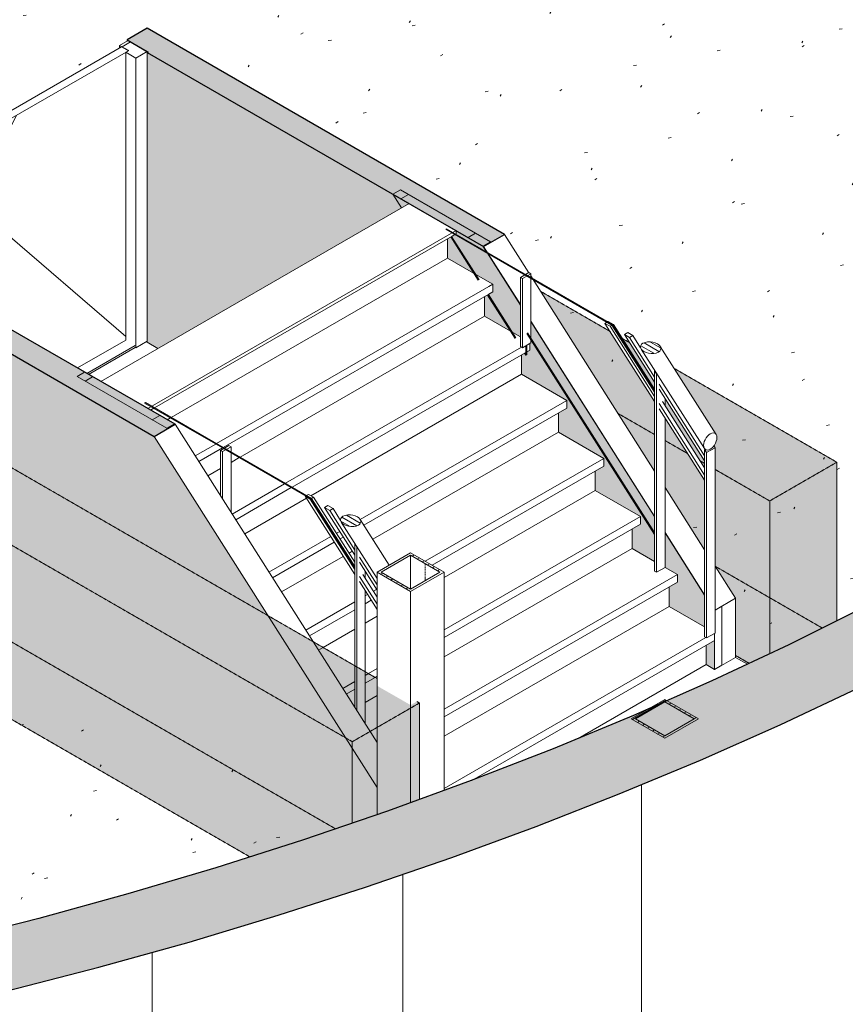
# Model space of a CAD drawing. Header units: millimetres. Extents: x 2807 to 348062, y -35711 to 43067.
# Tile 73 of 191: x 63648 to 67128, y -20254 to -16102. Entities that reach past the tile are written whole.
import ezdxf

# ---------------------------------------------------------------- set-up
doc = ezdxf.new("R2010")
doc.units = ezdxf.units.MM
doc.linetypes.add('Hidden', pattern=[7.14375, 4.7625, -2.38125])
doc.linetypes.add('THO_hhidden', pattern=[2.5, 1.5, -1])
doc.layers.add('A-AREA', color=1, linetype='Continuous', lineweight=13, true_color=0xff0000)
doc.layers.add('A-DETL', color=7, linetype='Continuous', lineweight=13, true_color=0x00a600)
for name, color, linetype, lineweight in [('A-DOOR', 7, 'Continuous', 13), ('A-FLOR', 7, 'Continuous', 18), ('A-FLOR-HRAL', 7, 'Continuous', 13), ('A-FLOR-PATT', 7, 'Continuous', 18), ('A-GENM', 7, 'Continuous', 13), ('A-WALL-PATT', 7, 'Continuous', 25), ('I-WALL', 7, 'Continuous', 18), ('S-COLS', 7, 'Continuous', 13), ('S-STRS', 7, 'Continuous', 13)]:
    doc.layers.add(name, color=color, linetype=linetype, lineweight=lineweight)
pattern_1 = [(30, (3507.01, -1231.22), (-90.51002, 52.25596), [])]
pattern_2 = [(30, (3507, -1231.22), (-282.8426, 163.2997), [])]
pattern_3 = [(150, (3507.014, -1231.216), (-16.970817, -9.798317), [])]
pattern_4 = [(30, (3507.014, -1231.216), (-42.426292, 24.494494), []), (30, (3507.014, -1206.967), (-42.426292, 24.494494), [])]

# ---------------------------------------------------------------- blocks, each defined once
blk = doc.blocks.new('FP_75-00 isometrie begane grond _plotview_')
at = {"layer": 'A-WALL-PATT', "color": 8, "lineweight": 13, "true_color": 0x808080}
for p, q in [((66268.3, -21205.6), (66268.3, -19330.4)), ((65262.9, -21583.7), (65262.9, -19708.5)), ((64206.9, -21912.6), (64206.9, -20037.4))]:
    blk.add_line(p, q, dxfattribs=at)
blk = doc.blocks.new('NLRS_01_GM_WPB_dummy placeholder_gen_tho - garderobe 3000x400x900-V252-00 isometrie begane grond _plotview_')
at = {"layer": 'A-GENM', "linetype": 'THO_hhidden', "true_color": 0xdcf8f8, "transparency": 33554636}
h = blk.add_hatch(color=7, dxfattribs=at)
h.paths.add_polyline_path([(66809, -18131.2), (67091.8, -17967.9), (66408.4, -17575), (66586.1, -17857.2), (66584, -17879.6), (66576.2, -17895.4), (66573.4, -17899), (66578.6, -17907.2), (66578.6, -17998.2), (66667.3, -18049.4)])
h.paths.add_polyline_path([(66534.8, -17972.9), (66534.8, -17962.2), (66367.9, -17700.3), (66367.9, -17729.1), (66515.7, -17961.9), (66523.3, -17966.3)])
h.paths.add_polyline_path([(66463.5, -17931.7), (66367.9, -17781.2), (66367.9, -17876.5), (66456.6, -17927.7)])
h.paths.add_polyline_path([(66324, -17851.2), (66324, -17712.1), (66136, -17416), (65843.6, -17247.2), (66170.2, -17762.4), (66321.3, -17849.6)])
h.paths.add_polyline_path([(66324, -17660.1), (66322.6, -17628.3), (66217.9, -17463.3), (66188.1, -17446.2), (66322.6, -17657.9)])
h = blk.add_hatch(color=7, dxfattribs=at)
h.paths.add_polyline_path([(66722.9, -18816.3), (66809, -18776), (66809, -18131.2), (66578.6, -17998.2), (66578.6, -18406.5), (66664.4, -18541.8), (66664.4, -18782.6)])
h.paths.add_polyline_path([(66534.8, -18337.3), (66534.8, -18043.9), (66463.5, -17931.7), (66367.9, -17876.5), (66367.9, -18074.1), (66446.8, -18198.6)])
h.paths.add_polyline_path([(66324, -18005), (66324, -17851.2), (66170.2, -17762.4), (66313.2, -17987.9)])
h.paths.add_polyline_path([(66534.8, -17991.9), (66534.8, -17972.9), (66515.7, -17961.9), (66532.2, -17987.9)])
blk.add_hatch(color=7, dxfattribs=at).paths.add_polyline_path([(66809, -18776), (66889.3, -18738.3), (67091.8, -18637.5), (67091.8, -17967.9), (66809, -18131.2), (66809, -18746)])
at = {"layer": 'A-GENM', "color": 253, "linetype": 'THO_hhidden', "true_color": 0xa1a1a1}
for p, q in [((66136, -17416), (65843.6, -17247.2)), ((66170.2, -17762.4), (66324, -17851.2))]:
    blk.add_line(p, q, dxfattribs=at)
at = {"layer": 'A-GENM', "linetype": 'THO_hhidden'}
for p, q in [((66217.9, -17463.3), (66188.1, -17446.2)), ((67091.8, -17967.9), (66406.6, -17572.3)), ((66367.9, -17876.5), (66463.5, -17931.7)), ((66515.7, -17961.9), (66534.8, -17972.9)), ((66809, -18131.2), (67091.8, -17967.9)), ((67091.8, -17967.9), (67091.8, -18637.5)), ((66578.6, -17998.2), (66809, -18131.2)), ((66809, -18131.2), (66809, -18776)), ((66722.9, -18816.3), (66664.4, -18782.6))]:
    blk.add_line(p, q, dxfattribs=at)
at = {"layer": 'A-GENM', "color": 9, "linetype": 'THO_hhidden', "true_color": 0xb0c6c6}
blk.add_line((66578.6, -18406.4), (67031.2, -18667.7), dxfattribs=at)
blk = doc.blocks.new('NLRS_01_GM_WPB_dummy placeholder_gen_tho - garderobe 3000x400x900-V253-00 isometrie begane grond _plotview_')
at = {"layer": 'A-GENM', "linetype": 'THO_hhidden', "true_color": 0xdcf8f8, "transparency": 33554636}
for points in [[(65050, -19146.7), (65332.9, -18983.4), (65322, -18977.1), (65295.9, -18992.2), (65154.1, -18910.8), (65154.1, -18880.2), (63211.6, -17758.7), (62928.7, -17922), (64907.2, -19064.2)], [(64618.6, -19632.5), (64839.9, -19561.9), (65050, -19490.1), (65050, -19146.7), (62928.7, -17922), (62928.7, -18656.8), (64496.4, -19561.9)], [(65050, -19490.1), (65211.3, -19434.8), (65332.9, -19390.4), (65332.9, -18983.4), (65050, -19146.7), (65050, -19439.4)]]:
    blk.add_hatch(color=7, dxfattribs=at).paths.add_polyline_path(points)
at = {"layer": 'A-GENM', "linetype": 'THO_hhidden'}
for p, q in [((63211.6, -17758.7), (62928.7, -17922)), ((65154.1, -18880.2), (63211.6, -17758.7)), ((62928.7, -17922), (65050, -19146.7)), ((62928.7, -17922), (62928.7, -18656.8)), ((64618.6, -19632.5), (62928.7, -18656.8)), ((65332.9, -18983.4), (65322, -18977.1)), ((65050, -19146.7), (65332.9, -18983.4)), ((65332.9, -18983.4), (65332.9, -19390.4)), ((65050, -19146.7), (65050, -19490.1))]:
    blk.add_line(p, q, dxfattribs=at)
at = {"layer": 'A-GENM', "color": 9, "linetype": 'THO_hhidden', "true_color": 0xb0c6c6}
for p, q in [((63211.6, -18493.5), (63211.6, -17758.7)), ((62928.7, -18656.8), (63211.6, -18493.5)), ((63211.6, -18493.5), (64979.5, -19514.2))]:
    blk.add_line(p, q, dxfattribs=at)
blk = doc.blocks.new('NLRS_32_DO_WPB_binnen deurkozijn hout_gen_tho - enkele deur_ linksdraaiend-V259-00 isometrie begane grond _plotview_')
at = {"layer": 'A-DOOR'}
h = blk.add_hatch(dxfattribs=at)
h.set_pattern_fill('FP_2', color=256, style=0, pattern_type=2)
h.set_pattern_definition(pattern_1)
h.paths.add_polyline_path([(63454.2, -16657.9), (63501.6, -16630.6), (63459.1, -16606.1), (63447.1, -16613), (63408.9, -16591), (63373.6, -16611.4)])
at = {"layer": 'A-GENM'}
h = blk.add_hatch(dxfattribs=at)
h.set_pattern_fill('FP_2', color=256, style=0, pattern_type=2)
h.set_pattern_definition(pattern_1)
h.paths.add_polyline_path([(64138, -16263.2), (64185.3, -16235.8), (64104.7, -16189.3), (64069.4, -16209.7), (64107.6, -16231.7), (64095.5, -16238.7)])
at = {"layer": 'A-DOOR'}
for p, q in [((64104.7, -16189.3), (64069.4, -16209.7)), ((64185.3, -16235.8), (64104.7, -16189.3)), ((64069.4, -16209.7), (64107.6, -16231.7)), ((64069.4, -16209.7), (64069.4, -16221.1)), ((64107.6, -16231.7), (64095.5, -16238.7)), ((64138, -16263.2), (64185.3, -16235.8)), ((64185.3, -17457.8), (64185.3, -16235.8)), ((64095.5, -16238.7), (64138, -16263.2)), ((64095.5, -17452.5), (64095.5, -16238.7)), ((64138, -17485.2), (64138, -16263.2)), ((63408.9, -16591), (63373.6, -16611.4)), ((63447.1, -16613), (63408.9, -16591)), ((63459.1, -16606.1), (63448.5, -16612.2)), ((63501.6, -16630.6), (63459.1, -16606.1)), ((63373.6, -16611.4), (63454.2, -16657.9)), ((63454.2, -16657.9), (63501.6, -16630.6)), ((63501.6, -16630.6), (63501.6, -17345)), ((64185.3, -17457.8), (64138, -17485.2)), ((64138, -17485.2), (64135.5, -17483.7))]:
    blk.add_line(p, q, dxfattribs=at)
blk = doc.blocks.new('NLRS_32_DO_UN_deur_gen_tho - dichte deur_ linksdraaiend-V260-00 isometrie begane grond _plotview_')
at = {"layer": 'A-GENM', "lineweight": 18}
for p, q in [((64077.9, -16216.2), (63420.2, -16595.9)), ((63448.5, -16612.2), (64106.1, -16232.6)), ((64106.1, -16232.6), (64077.9, -16216.2)), ((63420.2, -16595.9), (63448.5, -16612.2))]:
    blk.add_line(p, q, dxfattribs=at)
at = {"layer": 'A-GENM'}
for p, q in [((63635.5, -16504.3), (63501.6, -16774.1)), ((63501.6, -16926.6), (64095.5, -17437.3)), ((63891.6, -17570.2), (64095.5, -17452.5))]:
    blk.add_line(p, q, dxfattribs=at)
blk = doc.blocks.new('Railing - 50x12mm-2432120-00 isometrie begane grond _plotview_')
at = {"layer": 'A-FLOR-HRAL'}
for p, q in [((65060.7, -18826.2), (65060.7, -18311.9)), ((65060.7, -18311.9), (65069.1, -18325.2)), ((65069.1, -18325.2), (65069.1, -18831.1)), ((65104.5, -18458.6), (65104.5, -18428.9)), ((65104.5, -18851.5), (65104.5, -18510.6))]:
    blk.add_line(p, q, dxfattribs=at)
at = {"layer": 'A-FLOR-HRAL', "color": 9, "true_color": 0xb0c6c6}
for p, q in [((65060.7, -19001.6), (65060.7, -18826.2)), ((65069.1, -18831.1), (65069.1, -19015)), ((65104.5, -19071.4), (65104.5, -18851.5))]:
    blk.add_line(p, q, dxfattribs=at)
blk = doc.blocks.new('Railing - 800mm-2432122-00 isometrie begane grond _plotview_')
at = {"layer": 'A-FLOR-HRAL', "true_color": 0xd7e6e6, "transparency": 33554593}
blk.add_hatch(color=254, dxfattribs=at).paths.add_polyline_path([(64853.4, -18110.3), (64857, -18108.2), (64515.7, -17911.2), (64512.1, -17913.2), (64851.1, -18108.9)])
at = {"layer": 'A-FLOR-HRAL'}
for p, q in [((64512.1, -17913.2), (64515.7, -17911.2)), ((64875.1, -18122.8), (64512.1, -17913.2)), ((64515.7, -17911.2), (64878.6, -18120.7)), ((64878.6, -18120.7), (64875.1, -18122.8)), ((64875.1, -18122.8), (65060.7, -18415)), ((65060.7, -18407.4), (64878.6, -18120.7))]:
    blk.add_line(p, q, dxfattribs=at)
blk = doc.blocks.new('Railing - 50x12mm-2432124-00 isometrie begane grond _plotview_')
at = {"layer": 'A-FLOR-HRAL'}
for p, q in [((64495, -17918.3), (64530.3, -17897.8)), ((64530.3, -17897.8), (64538.8, -17902.7)), ((64503.5, -17923.2), (64495, -17918.3)), ((64495, -18109.5), (64495, -17918.3)), ((64538.8, -17902.7), (64503.5, -17923.2)), ((64503.5, -17923.2), (64503.5, -18122.9)), ((64538.8, -17924.6), (64538.8, -17902.7))]:
    blk.add_line(p, q, dxfattribs=at)
at = {"layer": 'A-FLOR-HRAL', "color": 252, "true_color": 0x879191}
blk.add_line((64538.8, -17928.6), (64538.8, -17924.6), dxfattribs=at)
at = {"layer": 'A-FLOR-HRAL', "color": 253, "true_color": 0xa1a1a1}
blk.add_line((64538.8, -18179.2), (64538.8, -17928.6), dxfattribs=at)
blk = doc.blocks.new('Railing - 800mm-2432126-00 isometrie begane grond _plotview_')
at = {"layer": 'A-FLOR-HRAL', "true_color": 0xd7e6e6, "transparency": 33554593}
blk.add_hatch(color=254, dxfattribs=at).paths.add_polyline_path([(64507.9, -17910.8), (64511.4, -17908.7), (64178.1, -17716.3), (64174.6, -17718.4), (64495, -17903.3)])
at = {"layer": 'A-FLOR-HRAL'}
for p, q in [((64174.6, -17718.4), (64178.1, -17716.3)), ((64512.1, -17913.2), (64174.6, -17718.4)), ((64178.1, -17716.3), (64515.7, -17911.2)), ((64515.7, -17911.2), (64512.1, -17913.2))]:
    blk.add_line(p, q, dxfattribs=at)
blk = doc.blocks.new('Railing - Railing-2373478-00 isometrie begane grond _plotview_')
at = {"layer": 'A-FLOR-HRAL'}
h = blk.add_hatch(dxfattribs=at)
h.set_pattern_fill('FP_8', color=256, style=0, pattern_type=2)
h.set_pattern_definition(pattern_3)
h.paths.add_polyline_path([(65044.6, -18239.6), (65066.5, -18237.4), (65081.4, -18229.1), (65086.2, -18218.4), (65082.3, -18207.6), (65071.4, -18198.5), (65052.6, -18191.6), (65030.5, -18190.3), (65017.6, -18193.5), (65004.9, -18200.5), (65000.1, -18211.2), (65004.1, -18222), (65014.9, -18231.2), (65033.7, -18238.1)])
for p, q in [((64865.3, -18103.5), (64853.4, -18110.3)), ((64886.9, -18115.9), (64865.3, -18103.5)), ((65060.7, -18441.5), (64851.1, -18111.6)), ((64851.1, -18111.6), (64872.8, -18124.1)), ((64872.8, -18124.1), (65060.7, -18420)), ((64875.1, -18122.8), (64886.9, -18115.9)), ((65060.7, -18389.5), (64886.9, -18115.9)), ((64947.1, -18150.7), (64933, -18158.9)), ((64933, -18158.9), (64954.6, -18171.4)), ((65060.7, -18359.9), (64933, -18158.9)), ((64968.8, -18163.2), (64947.1, -18150.7)), ((64954.6, -18171.4), (64968.8, -18163.2)), ((64954.6, -18171.4), (65060.7, -18338.3)), ((65000.4, -18213.1), (64968.8, -18163.2)), ((65003, -18220.5), (65154.1, -18458.5)), ((65205.7, -18401.8), (65083.4, -18209.2)), ((65079.8, -18368.4), (65154.1, -18485.5)), ((65154.1, -18507.1), (65079.8, -18390)), ((65079.8, -18450), (65154.1, -18567.2)), ((65154.1, -18588.7), (65079.8, -18471.6)), ((65154.1, -18536.7), (65093.9, -18441.9))]:
    blk.add_line(p, q, dxfattribs=at)
for points in [[(65010.7, -18196.1, 0), (65004.9, -18200.5, 0), (65001.3, -18205.7, 0), (65000.1, -18211.2, 0), (65001.1, -18216.8, 0), (65004.1, -18222, 0), (65008.7, -18226.9, 0), (65014.9, -18231.2, 0)], [(65071.4, -18198.5, 0), (65062.7, -18194.4, 0), (65052.6, -18191.6, 0), (65041.7, -18190.1, 0), (65030.5, -18190.3, 0), (65019.8, -18192.3, 0), (65010.7, -18196.1, 0)], [(65075.6, -18233.6, 0), (65081.4, -18229.1, 0), (65085, -18224, 0), (65086.2, -18218.4, 0), (65085.2, -18212.9, 0), (65082.3, -18207.6, 0), (65077.6, -18202.8, 0), (65071.4, -18198.5, 0)], [(65014.9, -18231.2, 0), (65023.6, -18235.2, 0), (65033.7, -18238.1, 0), (65044.6, -18239.6, 0), (65055.8, -18239.4, 0), (65066.5, -18237.4, 0), (65075.6, -18233.6, 0)]]:
    blk.add_polyline3d(points, dxfattribs=at)
for name in ['Railing - 800mm-2432126-00 isometrie begane grond _plotview_', 'Railing - 50x12mm-2432124-00 isometrie begane grond _plotview_', 'Railing - 800mm-2432122-00 isometrie begane grond _plotview_', 'Railing - 50x12mm-2432120-00 isometrie begane grond _plotview_']:
    blk.add_blockref(name, (0, 0))
blk = doc.blocks.new('Railing - 50x12mm-2432116-00 isometrie begane grond _plotview_')
at = {"layer": 'A-FLOR-HRAL'}
for p, q in [((66543.3, -17927.6), (66534.8, -17914.2)), ((66534.8, -17914.2), (66534.8, -18704)), ((66578.6, -17907.2), (66543.3, -17927.6)), ((66543.3, -18708.9), (66543.3, -17927.6)), ((66573.4, -17899), (66578.6, -17907.2)), ((66578.6, -17907.2), (66578.6, -18688.5)), ((66534.8, -18704), (66543.3, -18708.9)), ((66578.6, -18688.5), (66543.3, -18708.9))]:
    blk.add_line(p, q, dxfattribs=at)
blk = doc.blocks.new('Railing - 50x12mm-V279-00 isometrie begane grond _plotview_')
at = {"layer": 'A-FLOR-HRAL'}
for p, q in [((66325.8, -17581.4), (66324, -17582.4)), ((66332.5, -17595.8), (66324, -17582.4)), ((66324, -17582.4), (66324, -18427.2)), ((66332.5, -18432.1), (66332.5, -17595.8)), ((66367.9, -17699.5), (66367.9, -17729.1)), ((66367.9, -17781.2), (66367.9, -18265.2)), ((66367.9, -18265.4), (66367.9, -18411.7)), ((66324, -18427.2), (66332.5, -18432.1)), ((66367.9, -18411.7), (66332.5, -18432.1))]:
    blk.add_line(p, q, dxfattribs=at)
blk = doc.blocks.new('Railing - 800mm-V280-00 isometrie begane grond _plotview_')
at = {"layer": 'A-FLOR-HRAL', "true_color": 0xd7e6e6, "transparency": 33554593}
blk.add_hatch(color=254, dxfattribs=at).paths.add_polyline_path([(66122.8, -17377.4), (66124, -17374), (65785, -17178.3), (65781.5, -17180.4), (66116.9, -17374)])
at = {"layer": 'A-FLOR-HRAL'}
for p, q in [((65785, -17178.3), (65781.5, -17180.4)), ((65781.5, -17180.4), (66144.4, -17389.9)), ((66148, -17387.9), (65785, -17178.3)), ((66144.4, -17389.9), (66148, -17387.9)), ((66324, -17672.7), (66144.4, -17389.9)), ((66148, -17387.9), (66324, -17665.1)), ((65785.7, -17424.9), (66324, -18272.5))]:
    blk.add_line(p, q, dxfattribs=at)
at = {"layer": 'A-FLOR-HRAL', "color": 253, "true_color": 0xa1a1a1}
blk.add_line((66324, -18264.9), (65788.7, -17421.9), dxfattribs=at)
blk = doc.blocks.new('Railing - 50x12mm-V281-00 isometrie begane grond _plotview_')
at = {"layer": 'A-FLOR-HRAL'}
for p, q in [((65793.7, -17168.4), (65758.4, -17188.8)), ((65758.4, -17188.8), (65766.8, -17193.7)), ((65758.4, -17188.8), (65758.4, -17480.2)), ((65766.8, -17193.7), (65802.2, -17173.3)), ((65802.2, -17173.3), (65793.7, -17168.4)), ((65802.2, -17173.3), (65802.2, -17188.2)), ((65766.8, -17485.1), (65766.8, -17193.7)), ((65758.4, -17480.2), (65766.8, -17485.1)), ((65802.2, -17464.6), (65766.8, -17485.1)), ((65802.2, -17450.8), (65802.2, -17464.6))]:
    blk.add_line(p, q, dxfattribs=at)
at = {"layer": 'A-FLOR-HRAL', "color": 252, "true_color": 0x879191}
blk.add_line((65802.2, -17188.2), (65802.2, -17192.3), dxfattribs=at)
at = {"layer": 'A-FLOR-HRAL', "color": 253, "true_color": 0xa1a1a1}
for p, q in [((65802.2, -17192.3), (65802.2, -17373)), ((65802.2, -17374.7), (65802.2, -17450.8))]:
    blk.add_line(p, q, dxfattribs=at)
blk = doc.blocks.new('Railing - 800mm-V282-00 isometrie begane grond _plotview_')
at = {"layer": 'A-FLOR-HRAL', "true_color": 0xd7e6e6, "transparency": 33554593}
blk.add_hatch(color=254, dxfattribs=at).paths.add_polyline_path([(65777.3, -17177.9), (65780.8, -17175.9), (65447.5, -16983.4), (65443.9, -16985.5), (65760.8, -17168.4)])
at = {"layer": 'A-FLOR-HRAL'}
for p, q in [((65447.5, -16983.4), (65443.9, -16985.5)), ((65785, -17178.3), (65447.5, -16983.4)), ((65443.9, -16985.5), (65781.5, -17180.4)), ((65464.5, -17017.9), (65580.5, -17200.6)), ((65781.5, -17180.4), (65785, -17178.3)), ((65620.1, -17262.8), (65736.1, -17445.5)), ((65781.5, -17517), (65781.5, -17476.6)), ((65785, -17474.5), (65785, -17514.9)), ((65775.6, -17507.7), (65781.5, -17517)), ((65785, -17514.9), (65781.5, -17517))]:
    blk.add_line(p, q, dxfattribs=at)
at = {"layer": 'A-FLOR-HRAL', "color": 253, "true_color": 0xa1a1a1}
for p, q in [((65584.1, -17198.5), (65468.1, -17015.8)), ((65739.6, -17443.4), (65623.6, -17260.8)), ((65785, -17514.9), (65779.2, -17505.8))]:
    blk.add_line(p, q, dxfattribs=at)
blk = doc.blocks.new('Railing - Railing-2373482-00 isometrie begane grond _plotview_')
at = {"layer": 'A-FLOR-HRAL'}
h = blk.add_hatch(dxfattribs=at)
h.set_pattern_fill('FP_8', color=256, style=0, pattern_type=2)
h.set_pattern_definition(pattern_3)
h.paths.add_polyline_path([(66308.9, -17509.6), (66330.8, -17507.4), (66345.7, -17499.2), (66350.5, -17488.5), (66346.5, -17477.7), (66335.7, -17468.6), (66316.9, -17461.6), (66294.7, -17460.4), (66284.1, -17462.4), (66269.1, -17470.6), (66264.4, -17481.3), (66268.3, -17492.1), (66279.1, -17501.2), (66297.9, -17508.2)])
for p, q in [((66128.6, -17374), (66114.5, -17382.2)), ((66324, -17712.1), (66114.5, -17382.2)), ((66114.5, -17382.2), (66136.1, -17394.7)), ((66150.3, -17386.5), (66128.6, -17374)), ((66136.1, -17394.7), (66150.3, -17386.5)), ((66324, -17690.6), (66136.1, -17394.7)), ((66150.3, -17386.5), (66324, -17660.1)), ((66210.5, -17421.3), (66196.4, -17429.5)), ((66196.4, -17429.5), (66218, -17442)), ((66324, -17630.5), (66196.4, -17429.5)), ((66232.2, -17433.8), (66210.5, -17421.3)), ((66218, -17442), (66232.2, -17433.8)), ((66232.2, -17433.8), (66265.2, -17485.7)), ((66324, -17608.9), (66218, -17442)), ((66583.5, -17850.7), (66347.6, -17479.3)), ((66267.2, -17490.5), (66533.6, -17909.9)), ((66534.8, -17940.7), (66343.1, -17639)), ((66534.8, -17962.2), (66343.1, -17660.5)), ((66534.8, -18022.3), (66343.1, -17720.6)), ((66357.3, -17712.4), (66534.8, -17991.9)), ((66534.8, -18043.9), (66343.1, -17742.2))]:
    blk.add_line(p, q, dxfattribs=at)
for points in [[(66275, -17466.2, 0), (66269.1, -17470.6, 0), (66265.6, -17475.8, 0), (66264.4, -17481.3, 0), (66265.3, -17486.8, 0), (66268.3, -17492.1, 0), (66273, -17497, 0), (66279.1, -17501.2, 0)], [(66335.7, -17468.6, 0), (66326.9, -17464.5, 0), (66316.9, -17461.6, 0), (66306, -17460.2, 0), (66294.7, -17460.4, 0), (66284.1, -17462.4, 0), (66275, -17466.2, 0)], [(66339.9, -17503.7, 0), (66345.7, -17499.2, 0), (66349.2, -17494, 0), (66350.5, -17488.5, 0), (66349.5, -17483, 0), (66346.5, -17477.7, 0), (66341.8, -17472.9, 0), (66335.7, -17468.6, 0)], [(66279.1, -17501.2, 0), (66287.9, -17505.3, 0), (66297.9, -17508.2, 0), (66308.9, -17509.6, 0), (66320.1, -17509.4, 0), (66330.8, -17507.4, 0), (66339.9, -17503.7, 0)], [(66558.5, -17847.9, 0), (66552.2, -17852.4, 0), (66546.3, -17858.2, 0), (66540.9, -17865.2, 0), (66536.4, -17872.9, 0), (66533, -17881, 0), (66531, -17889, 0), (66530.2, -17896.6, 0)], [(66586.8, -17864, 0), (66586.1, -17857.2, 0), (66584, -17851.5, 0), (66580.6, -17847.4, 0), (66576.2, -17844.8, 0), (66570.8, -17844.1, 0), (66564.8, -17845.1, 0), (66558.5, -17847.9, 0)], [(66530.2, -17896.6, 0), (66531, -17903.4, 0), (66533, -17909.1, 0), (66536.4, -17913.2, 0), (66540.9, -17915.8, 0), (66546.3, -17916.5, 0), (66552.2, -17915.5, 0), (66558.5, -17912.7, 0)], [(66558.5, -17912.7, 0), (66564.8, -17908.2, 0), (66570.8, -17902.4, 0), (66576.2, -17895.4, 0), (66580.6, -17887.7, 0), (66584, -17879.6, 0), (66586.1, -17871.6, 0), (66586.8, -17864, 0)]]:
    blk.add_polyline3d(points, dxfattribs=at)
for name in ['Railing - 800mm-V282-00 isometrie begane grond _plotview_', 'Railing - 50x12mm-V281-00 isometrie begane grond _plotview_', 'Railing - 800mm-V280-00 isometrie begane grond _plotview_', 'Railing - 50x12mm-V279-00 isometrie begane grond _plotview_', 'Railing - 50x12mm-2432116-00 isometrie begane grond _plotview_']:
    blk.add_blockref(name, (0, 0))
blk = doc.blocks.new('Top Rail Type - Top Rail_Internal_-2373492-00 isometrie begane grond _plotview_')
at = {"layer": 'A-FLOR-HRAL'}
for p, q in [((65003, -18220.5), (65154.1, -18458.5)), ((65205.7, -18401.8), (65083.4, -18209.2))]:
    blk.add_line(p, q, dxfattribs=at)
for points in [[(65010.7, -18196.1, 0), (65004.9, -18200.5, 0), (65001.3, -18205.7, 0), (65000.1, -18211.2, 0), (65001.1, -18216.8, 0), (65004.1, -18222, 0), (65008.7, -18226.9, 0), (65014.9, -18231.2, 0)], [(65071.4, -18198.5, 0), (65062.7, -18194.4, 0), (65052.6, -18191.6, 0), (65041.7, -18190.1, 0), (65030.5, -18190.3, 0), (65019.8, -18192.3, 0), (65010.7, -18196.1, 0)], [(65075.6, -18233.6, 0), (65081.4, -18229.1, 0), (65085, -18224, 0), (65086.2, -18218.4, 0), (65085.2, -18212.9, 0), (65082.3, -18207.6, 0), (65077.6, -18202.8, 0), (65071.4, -18198.5, 0)], [(65014.9, -18231.2, 0), (65023.6, -18235.2, 0), (65033.7, -18238.1, 0), (65044.6, -18239.6, 0), (65055.8, -18239.4, 0), (65066.5, -18237.4, 0), (65075.6, -18233.6, 0)]]:
    blk.add_polyline3d(points, dxfattribs=at)
blk = doc.blocks.new('Top Rail Type - Top Rail_Internal_-2373506-00 isometrie begane grond _plotview_')
at = {"layer": 'A-FLOR-HRAL'}
for p, q in [((66583.5, -17850.7), (66347.6, -17479.3)), ((66267.2, -17490.5), (66533.6, -17909.9))]:
    blk.add_line(p, q, dxfattribs=at)
for points in [[(66275, -17466.2, 0), (66269.1, -17470.6, 0), (66265.6, -17475.8, 0), (66264.4, -17481.3, 0), (66265.3, -17486.8, 0), (66268.3, -17492.1, 0), (66273, -17497, 0), (66279.1, -17501.2, 0)], [(66335.7, -17468.6, 0), (66326.9, -17464.5, 0), (66316.9, -17461.6, 0), (66306, -17460.2, 0), (66294.7, -17460.4, 0), (66284.1, -17462.4, 0), (66275, -17466.2, 0)], [(66339.9, -17503.7, 0), (66345.7, -17499.2, 0), (66349.2, -17494, 0), (66350.5, -17488.5, 0), (66349.5, -17483, 0), (66346.5, -17477.7, 0), (66341.8, -17472.9, 0), (66335.7, -17468.6, 0)], [(66279.1, -17501.2, 0), (66287.9, -17505.3, 0), (66297.9, -17508.2, 0), (66308.9, -17509.6, 0), (66320.1, -17509.4, 0), (66330.8, -17507.4, 0), (66339.9, -17503.7, 0)], [(66558.5, -17847.9, 0), (66552.2, -17852.4, 0), (66546.3, -17858.2, 0), (66540.9, -17865.2, 0), (66536.4, -17872.9, 0), (66533, -17881, 0), (66531, -17889, 0), (66530.2, -17896.6, 0)], [(66586.8, -17864, 0), (66586.1, -17857.2, 0), (66584, -17851.5, 0), (66580.6, -17847.4, 0), (66576.2, -17844.8, 0), (66570.8, -17844.1, 0), (66564.8, -17845.1, 0), (66558.5, -17847.9, 0)], [(66530.2, -17896.6, 0), (66531, -17903.4, 0), (66533, -17909.1, 0), (66536.4, -17913.2, 0), (66540.9, -17915.8, 0), (66546.3, -17916.5, 0), (66552.2, -17915.5, 0), (66558.5, -17912.7, 0)], [(66558.5, -17912.7, 0), (66564.8, -17908.2, 0), (66570.8, -17902.4, 0), (66576.2, -17895.4, 0), (66580.6, -17887.7, 0), (66584, -17879.6, 0), (66586.1, -17871.6, 0), (66586.8, -17864, 0)]]:
    blk.add_polyline3d(points, dxfattribs=at)
blk = doc.blocks.new('NLRS_28_SCO_UN_koker_gen_bcb - K200_200_12_5-V319-00 isometrie begane grond _plotview_')
at = {"layer": 'S-COLS'}
h = blk.add_hatch(dxfattribs=at)
h.set_pattern_fill('FP_5', color=256, style=0, pattern_type=2)
h.set_pattern_definition(pattern_4)
h.paths.add_polyline_path([(65295.9, -18513.2), (65437, -18431.4), (65295.2, -18349.9), (65154.1, -18431.8), (65211.3, -18464.6)])
h.paths.add_polyline_path([(65295.8, -18503), (65171.8, -18431.7), (65295.3, -18360.1), (65419.3, -18431.4)])
at = {"layer": 'S-COLS', "lineweight": 18}
for p, q in [((65295.2, -18349.9), (65154.1, -18431.8)), ((65437, -18431.4), (65295.2, -18349.9)), ((65171.8, -18431.7), (65295.3, -18360.1)), ((65295.3, -18360.1), (65419.3, -18431.4)), ((65154.1, -18431.8), (65295.9, -18513.2)), ((65295.8, -18503), (65171.8, -18431.7)), ((65419.3, -18431.4), (65295.8, -18503)), ((65295.9, -18513.2), (65437, -18431.4))]:
    blk.add_line(p, q, dxfattribs=at)
at = {"layer": 'S-COLS'}
for p, q in [((65295.3, -18502.7), (65295.3, -18360.1)), ((65154.1, -18910.8), (65154.1, -18431.8)), ((65437, -19352.4), (65437, -18431.4)), ((65295.9, -18513.2), (65295.9, -18992.2))]:
    blk.add_line(p, q, dxfattribs=at)
at = {"layer": 'S-COLS', "linetype": 'Hidden'}
blk.add_line((65357.3, -18395.8), (65357.3, -18467.4), dxfattribs=at)
at = {"layer": 'S-COLS', "color": 9, "true_color": 0xb0c6c6}
for p, q in [((65154.1, -19454.6), (65154.1, -18910.8)), ((65295.9, -18992.2), (65295.9, -19403.9))]:
    blk.add_line(p, q, dxfattribs=at)
blk = doc.blocks.new('NLRS_28_SCO_UN_koker_gen_bcb - K200_200_12_5-V343-00 isometrie begane grond _plotview_')
at = {"layer": 'S-COLS'}
h = blk.add_hatch(dxfattribs=at)
h.set_pattern_fill('FP_5', color=256, style=0, pattern_type=2)
h.set_pattern_definition(pattern_4)
h.paths.add_polyline_path([(66366.9, -19132), (66508.3, -19050.4), (66366.9, -18968.7), (66225.5, -19050.4)])
h.paths.add_polyline_path([(66366.9, -19121.8), (66243.2, -19050.4), (66366.9, -18978.9), (66490.7, -19050.4)])
at = {"layer": 'S-COLS', "lineweight": 18}
for p, q in [((66366.9, -18968.7), (66225.5, -19050.4)), ((66508.3, -19050.4), (66366.9, -18968.7)), ((66243.2, -19050.4), (66366.9, -18978.9)), ((66366.9, -18978.9), (66490.7, -19050.4)), ((66225.5, -19050.4), (66366.9, -19132)), ((66366.9, -19121.8), (66243.2, -19050.4)), ((66366.9, -19132), (66508.3, -19050.4)), ((66490.7, -19050.4), (66366.9, -19121.8))]:
    blk.add_line(p, q, dxfattribs=at)

msp = doc.modelspace()

# ---------------------------------------------------------------- hatches: boundary and pattern name
at = {"layer": 'A-FLOR-PATT', "lineweight": 13, "true_color": 0x808080}
h = msp.add_hatch(dxfattribs=at)
h.set_pattern_fill('FP_6', color=8, style=0, pattern_type=2)
h.set_pattern_definition([(10.01, (3507, -2445.06), (206.302, 368.706), [13.023, -620.903, 13.023, -345.891, -522.057]), (10.01, (3507, -2445.06), (206.302, 368.706), [-992.841, 13.023, -509.034]), (32.668, (3507, -2445.06), (-147.321, 374.918), [10.66, -503.146, 10.66, -513.32, -422.237]), (32.668, (3507, -2445.06), (-147.321, 374.918), [-1037.787, 10.66, -411.577]), (59.188, (3507, -2445.06), (-383.29, 310.6782), [8.524, -398.264, 8.524, -235.549, -334.584]), (59.188, (3507, -2445.06), (-383.29, 310.6782), [-650.862, 8.524, -326.059])])
h.paths.add_polyline_path([(62961.5, -20079.8), (63361.1, -19985.7), (63728.6, -19891.9), (64104.6, -19788.3), (64475.2, -19678.2), (64839.9, -19561.9), (64979.5, -19514.2), (63009, -18376.5), (62982.5, -18391.8), (62841, -18310.2), (62841, -18279.6), (62710, -18203.9), (62710, -16990.1), (63369.7, -16609.2), (63373.6, -16611.4), (63408.9, -16591), (63420.2, -16595.9), (64069.4, -16221.1), (64069.4, -16209.7), (64100.8, -16189.3), (64100.8, -16187), (64186, -16137.8), (65691.1, -17006.8), (65793.7, -17168.4), (65802.2, -17173.3), (65802.2, -17182), (66324, -18005), (66324, -17712.1), (66114.5, -17382.2), (66128.6, -17374), (66150.3, -17386.5), (66324, -17660.1), (66322.6, -17628.3), (66196.4, -17429.5), (66210.5, -17421.3), (66232.2, -17433.8), (66264.4, -17481.3), (66268.3, -17471.8), (66273, -17468.5), (66288, -17461.6), (66306, -17460.2), (66326.9, -17464.5), (66341.8, -17472.9), (66350.5, -17483.9), (66586.1, -17857.2), (66584, -17879.6), (66576.2, -17895.4), (66573.4, -17899), (66578.6, -17907.2), (66578.6, -18406.5), (66664.4, -18541.8), (66664.4, -18782.6), (66722.9, -18816.3), (66889.3, -18738.3), (67254.8, -18554.9), (67512.3, -18418.8), (67812.2, -18250.7), (68099.2, -18080), (67982.4, -18012.6), (67982.4, -16798.7), (68123.8, -16717.1), (68265.2, -16798.7), (68265.2, -17975.4), (68403.6, -17887.2), (68684.3, -17698), (68961.5, -17499), (69054, -17429.1), (69054, -17417.3), (69119.8, -17379.3), (69223.3, -17298.6), (69461.4, -17104.7), (69698.3, -16898.9), (69869.2, -16742.8), (70114.8, -16500.8), (70136.5, -16478.1), (69765.3, -16395.7), (69751.8, -16415.9), (69565.1, -16374.5), (69565.1, -16351.2), (64039, -15126), (64026.8, -15144.3), (63955.8, -15128.5), (60855.3, -16918.6), (62423.7, -19272.6), (62461.4, -19264.9), (62528.5, -19373.7), (62528.5, -19429.9), (62961.5, -20079.8)])
h.paths.add_polyline_path([(66534.8, -18337.3), (66534.8, -18043.9), (66367.9, -17781.2), (66367.9, -18074.1), (66446.8, -18198.6)])
h.paths.add_polyline_path([(66534.8, -17991.9), (66534.8, -17962.2), (66367.9, -17700.3), (66367.9, -17729.1), (66532.2, -17987.9)])
h.paths.add_polyline_path([(63931.6, -17593.3), (64135.5, -17475.6), (64095.5, -17452.5), (63891.6, -17570.2), (63921.9, -17587.7)])
at = {"layer": 'A-WALL-PATT', "lineweight": 18, "true_color": 0xafafaf}
for points in [[(65602.7, -17057.8), (65691.1, -17006.8), (64186, -16137.8), (64100.8, -16187), (64189.2, -16238.1), (64186, -16239.9), (65514.3, -17006.8)], [(64215, -17859), (64303.4, -17808), (62798.3, -16939), (62710, -16990.1), (63874, -17662.1)]]:
    msp.add_hatch(color=253, dxfattribs=at).paths.add_polyline_path(points)
at = {"layer": 'A-WALL-PATT', "true_color": 0xf0f0f0}
h = msp.add_hatch(color=7, dxfattribs=at)
h.paths.add_polyline_path([(66576.1, -18841.8), (66576.1, -18719.3), (66540.7, -18739.7), (66540.7, -18821.4), (66565.8, -18835.9)])
h.paths.add_polyline_path([(66534.8, -18662.8), (66534.8, -18527.7), (66367.9, -18264.6), (66367.9, -18411.4), (66420.5, -18441.7), (66420.5, -18474.4), (66385.1, -18494.8), (66385.1, -18576.4), (66452.5, -18615.3)])
h.paths.add_polyline_path([(66324, -18386.1), (66322.8, -18193.5), (65802.2, -17372.4), (65802.2, -17464.6), (65798.2, -17466.9), (65798.2, -17494.7), (65762.9, -17515.1), (65762.9, -17596.7), (65953.8, -17707), (65953.8, -17739.6), (65918.5, -17760), (65918.5, -17841.7), (66109.4, -17951.9), (66108.6, -17985), (66074, -18005), (66074, -18086.6), (66264.9, -18196.8), (66264.9, -18229.5), (66229.6, -18249.9), (66229.6, -18331.5), (66264.9, -18351.9)])
h.paths.add_polyline_path([(64230.8, -17487.8), (65289.1, -16876.8), (64186, -16239.9), (64187.8, -17462.9)])
h.paths.add_polyline_path([(65758.4, -17439), (65758.4, -17303.3), (65602.7, -17057.8), (65487.1, -16991.1), (65487.1, -17004.8), (65451.8, -17025.2), (65451.8, -17106.9), (65642.7, -17217.1), (65642.7, -17249.8), (65607.3, -17270.2), (65607.3, -17351.8), (65657.1, -17380.5)])
h = msp.add_hatch(color=7, dxfattribs=at)
h.paths.add_polyline_path([(64979.5, -19514.2), (65154.1, -19454.6), (65154.1, -19340.1), (64215, -17859), (63009, -17162.7), (63009, -18376.5), (64849.9, -19439.4)])
h.paths.add_polyline_path([(62841, -18279.6), (62841, -17096.4), (62867.5, -17081), (62710, -16990.1), (62710, -18203.9), (62792, -18251.3)])
h.paths.add_polyline_path([(62982.5, -17167.8), (63000.1, -17157.6), (62876.4, -17086.1), (62876.4, -17106.6), (62886.7, -17112.5)])
at = {"layer": 'A-WALL-PATT', "lineweight": 18, "true_color": 0x808080}
msp.add_hatch(color=8, dxfattribs=at).paths.add_polyline_path([(57841.1, -20883.8), (58263.7, -20880.3), (58685.9, -20869.6), (59107.5, -20851.9), (59659.2, -20817.1), (60066.4, -20784.1), (60471.8, -20744.5), (60874.9, -20698.3), (61275.4, -20645.6), (61673, -20586.3), (62090.9, -20516.4), (62458, -20448.7), (62844.9, -20370.4), (63205.6, -20291.1), (63596.1, -20197.8), (63981.7, -20097.9), (64475.2, -19957.6), (64839.9, -19845.7), (65198.6, -19728.1), (65550.8, -19604.8), (65896.3, -19476), (66234.7, -19341.9), (66565.8, -19202.6), (66889.3, -19058.3), (67260.9, -18881.2), (67512.3, -18755.4), (67812.2, -18596.8), (68115.3, -18426.8), (67811.3, -18251.2), (67440.2, -18456.9), (67180.8, -18593.2), (66853.1, -18755.3), (66517.8, -18911.2), (66175.1, -19060.7), (65825.4, -19203.9), (65469, -19340.7), (65106.1, -19471), (64737, -19594.7), (64475.2, -19678.2), (64104.6, -19788.3), (63728.6, -19891.9), (63347.5, -19989.2), (62810.6, -20112.9), (62411.4, -20195.7), (62008.3, -20271.5), (61601.7, -20340.2), (61191.9, -20401.8), (60779.3, -20456.2), (60364.2, -20503.5), (59946.9, -20543.5), (59527.9, -20576.4), (59250.4, -20594.8), (58840.4, -20615.1), (58429.6, -20628.5), (58018.3, -20634.9), (57606.8, -20634.5), (57195.5, -20627), (56741.7, -20610.5), (56374.9, -20591.4), (55966.3, -20563.3), (55559.3, -20528.3), (55154.3, -20486.4), (54751.5, -20437.7), (54351.4, -20382.3), (53954.2, -20320.2), (53560.4, -20251.3), (53052.4, -20151.7), (52666.5, -20067.6), (52285, -19976.9), (51908.3, -19879.9), (51536.6, -19776.5), (51170.3, -19666.9), (50809.8, -19551.2), (50455.3, -19429.4), (50107.1, -19301.7), (49765.5, -19168.1), (49430.8, -19028.9), (49097.4, -18881.2), (48783.3, -18733.7), (48471.1, -18578), (48166.8, -18417.2), (47870, -18251.8), (47566.9, -18426.8), (47870.9, -18597.3), (48181.6, -18761.7), (48501.4, -18921.2), (48829.1, -19075.3), (49164.4, -19223.9), (49507, -19366.7), (49856.7, -19503.8), (50213.2, -19634.9), (50576.1, -19759.9), (50945.2, -19878.9), (51392.4, -20011.8), (51700.5, -20097.9), (52086.1, -20197.8), (52476.5, -20291.1), (52871.5, -20377.9), (53270.8, -20458), (53673.8, -20531.4), (54080.5, -20598), (54490.2, -20657.7), (54958.6, -20716.7), (55318, -20756.4), (55735.2, -20795.3), (56154.3, -20827.1), (56574.7, -20851.9), (56996.2, -20869.6), (57418.5, -20880.3), (57606.8, -20881.9)])
at = {"layer": 'S-STRS'}
h = msp.add_hatch(dxfattribs=at)
h.set_pattern_fill('FP_7', color=256, style=0, pattern_type=2)
h.set_pattern_definition(pattern_2)
h.paths.add_polyline_path([(65599.9, -17056.2), (65631.7, -17037.8), (65253.1, -16819.2), (65221.2, -16837.6)])
h = msp.add_hatch(dxfattribs=at)
h.set_pattern_fill('FP_7', color=256, style=0, pattern_type=2)
h.set_pattern_definition(pattern_2)
h.paths.add_polyline_path([(64268.8, -17824.7), (64300.6, -17806.4), (63921.9, -17587.7), (63890.1, -17606.1)])

# ---------------------------------------------------------------- linework, layer by layer
at = {"layer": 'A-AREA'}
msp.add_ellipse((57835.6, -13713.8), major_axis=(15600, 0), ratio=0.57735, start_param=4.339094, end_param=6.870836, dxfattribs=at)
at = {"layer": 'A-DETL', "color": 7, "linetype": 'THO_hhidden'}
msp.add_ellipse((57835.6, -13713.8), major_axis=(15600, 0), ratio=0.57735, start_param=4.339094, end_param=6.870836, dxfattribs=at)
at = {"layer": 'A-FLOR'}
for p, q in [((63931.6, -17593.3), (64135.5, -17475.6)), ((64135.5, -17483.7), (63938.7, -17597.4)), ((66664.4, -18782.6), (66722.9, -18816.3)), ((66715.1, -18820), (66664.4, -18790.8))]:
    msp.add_line(p, q, dxfattribs=at)
at = {"layer": 'A-FLOR', "color": 9, "true_color": 0xb0c6c6}
msp.add_line((64979.5, -19514.2), (63009, -18376.5), dxfattribs=at)
at = {"layer": 'I-WALL', "lineweight": 25}
for p, q in [((64186, -16137.8), (64100.8, -16187)), ((65691.1, -17006.8), (64186, -16137.8)), ((64100.8, -16187), (64189.2, -16238.1)), ((64189.2, -16238.1), (64186, -16239.9)), ((64186, -16239.9), (65602.7, -17057.8)), ((62710, -16990.1), (64215, -17859)), ((64303.4, -17808), (62886.7, -16990.1)), ((65602.7, -17057.8), (65691.1, -17006.8)), ((64215, -17859), (64303.4, -17808))]:
    msp.add_line(p, q, dxfattribs=at)
at = {"layer": 'I-WALL'}
for p, q in [((64100.8, -16191.5), (64100.8, -16187)), ((64186, -16239.9), (64186, -17461.9)), ((65691.1, -17006.8), (65793.6, -17168.5)), ((64186, -17461.9), (64230.8, -17487.8)), ((64303.4, -17808), (65154.1, -19149.7)), ((65154.1, -19340.1), (64215, -17859)), ((66367.9, -18074.1), (66534.8, -18337.3)), ((66534.8, -18527.7), (66368.2, -18265)), ((66578.6, -18406.5), (66664.4, -18541.8)), ((66664.4, -18541.8), (66578.6, -18591.4)), ((66664.4, -18541.8), (66664.4, -18790.8)), ((66576.1, -18841.8), (66576.1, -18689.9)), ((66664.4, -18790.8), (66576.1, -18841.8)), ((66540.7, -18821.4), (66576.1, -18841.8))]:
    msp.add_line(p, q, dxfattribs=at)
at = {"layer": 'I-WALL', "color": 253, "true_color": 0xa1a1a1}
for p, q in [((65758.4, -17303.3), (65602.7, -17057.8)), ((65802.2, -17182), (66324, -18005)), ((66322.8, -18193.5), (65802.5, -17372.9))]:
    msp.add_line(p, q, dxfattribs=at)
at = {"layer": 'I-WALL', "lineweight": 25}
for points in [[(67811.3, -18251.2, 0), (67512.3, -18418.8, 0), (67204.9, -18581.2, 0), (66889.3, -18738.3, 0), (66565.8, -18890, 0), (66234.7, -19036, 0), (65896.3, -19176.4, 0), (65550.8, -19310.9, 0), (65198.6, -19439.4, 0), (64839.9, -19561.9, 0), (64475.2, -19678.2, 0), (64104.6, -19788.3, 0), (63728.6, -19891.9, 0), (63347.5, -19989.2, 0), (62961.5, -20079.8, 0)], [(59946.9, -20795.3, 0), (60364.2, -20756.4, 0), (60779.3, -20710.5, 0), (61191.9, -20657.7, 0), (61601.7, -20598, 0), (62008.3, -20531.4, 0), (62411.4, -20458, 0), (62810.6, -20377.9, 0), (63205.6, -20291.1, 0), (63596.1, -20197.8, 0), (63981.7, -20097.9, 0), (64362.1, -19991.5, 0), (64737, -19878.9, 0), (65106.1, -19759.9, 0), (65469, -19634.9, 0), (65825.4, -19503.8, 0), (66175.1, -19366.7, 0), (66517.8, -19223.9, 0), (66853.1, -19075.3, 0), (67180.8, -18921.2, 0)]]:
    msp.add_polyline3d(points, dxfattribs=at)
at = {"layer": 'S-STRS'}
for p, q in [((65253.1, -16819.2), (65221.2, -16837.6)), ((65221.2, -16837.6), (65599.9, -17056.2)), ((65221.2, -16837.6), (65257.7, -16894.9)), ((65631.7, -17037.8), (65253.1, -16819.2)), ((65289.1, -16876.8), (63989.8, -17626.9)), ((65487.1, -16991.1), (65289.1, -16876.8)), ((64187.8, -17741.2), (65487.1, -16991.1)), ((65470.4, -17014.5), (64216.5, -17738.4)), ((65451.8, -17025.2), (65451.8, -17106.9)), ((65487.1, -16991.1), (65487.1, -17004.8)), ((65599.9, -17056.2), (65631.7, -17037.8)), ((65599.9, -17056.2), (65615.2, -17080.3)), ((64287.1, -17779.3), (65451.8, -17106.9)), ((65561.2, -17170), (65451.8, -17106.9)), ((64478.1, -17889.5), (65625.9, -17226.8)), ((65625.9, -17259.4), (64506.4, -17905.8)), ((65607.3, -17270.2), (65607.3, -17351.8)), ((64577, -17946.6), (65607.3, -17351.8)), ((65716.7, -17415), (65607.3, -17351.8)), ((64768, -18056.9), (65762.6, -17482.6)), ((65798.2, -17466.9), (65798.2, -17494.7)), ((65798.2, -17494.7), (64796.2, -18073.2)), ((65762.9, -17515.1), (65762.9, -17596.7)), ((63921.9, -17587.7), (63890.1, -17606.1)), ((63890.1, -17606.1), (64268.8, -17824.7)), ((64300.6, -17806.4), (63921.9, -17587.7)), ((64875.2, -18109.2), (65762.9, -17596.7)), ((65953.8, -17707), (65762.9, -17596.7)), ((63989.8, -17626.9), (64187.8, -17741.2)), ((65083.3, -18209.5), (65953.8, -17707)), ((65953.8, -17707), (65953.8, -17739.6)), ((65953.8, -17739.6), (65098.2, -18233.6)), ((65918.5, -17760), (65918.5, -17841.7)), ((64268.8, -17824.7), (64300.6, -17806.4)), ((65136.6, -18293.1), (65918.5, -17841.7)), ((66109.4, -17951.9), (65918.5, -17841.7)), ((65357.7, -18385.8), (66109.4, -17951.9)), ((66109.4, -17951.9), (66109.4, -17984.5)), ((66109.4, -17984.5), (65386.1, -18402.1)), ((66074, -18005), (66074, -18086.6)), ((65437, -18454.4), (66074, -18086.6)), ((66264.9, -18196.8), (66074, -18086.6)), ((65437, -18674.8), (66264.9, -18196.8)), ((66264.9, -18229.5), (65437, -18707.5)), ((66264.9, -18196.8), (66264.9, -18229.5)), ((64983.1, -18267.4), (64996.9, -18259.4)), ((66229.6, -18249.9), (66229.6, -18331.5)), ((66368.2, -18265.8), (66534.8, -18528.1)), ((65012, -18283.3), (64998.3, -18291.3)), ((65036.2, -18351), (65050, -18343.1)), ((65437, -18789.1), (66229.6, -18331.5)), ((66324, -18386.1), (66229.6, -18331.5)), ((66420.5, -18441.7), (66368.2, -18411.5)), ((65437, -19009.6), (66420.5, -18441.7)), ((66420.5, -18474.4), (65437, -19042.2)), ((66420.5, -18441.7), (66420.5, -18474.4)), ((65138.6, -18512.3), (65152.4, -18504.4)), ((66385.1, -18494.8), (66385.1, -18576.4)), ((65104.5, -18532), (65114.5, -18526.3)), ((65129.7, -18550.2), (65104.5, -18564.7)), ((65437, -19123.9), (66385.1, -18576.4)), ((66534.8, -18662.8), (66385.1, -18576.4)), ((66607.9, -18574.7), (66578.6, -18591.6)), ((66607.9, -18823.4), (66607.9, -18574.7)), ((65104.5, -18646.3), (65154.1, -18617.7)), ((65437, -19344.3), (66540.4, -18707.2)), ((66576.1, -18719.3), (65553, -19310)), ((66576.1, -18689.9), (66576.1, -18841.8)), ((66576.1, -18689.9), (66576.1, -18719.3)), ((66540.7, -18739.7), (66540.7, -18821.4)), ((65117.7, -18859.2), (65154.1, -18838.1)), ((66001.3, -19132.8), (66540.7, -18821.4)), ((66576.1, -18841.8), (66540.7, -18821.4)), ((66607.9, -18823.4), (66576.1, -18841.8)), ((65154.1, -18870.8), (65146, -18875.5))]:
    msp.add_line(p, q, dxfattribs=at)
at = {"layer": 'S-STRS', "color": 253, "true_color": 0xa1a1a1}
for p, q in [((65482.3, -17007.6), (65470.4, -17014.5)), ((65619.3, -17086.7), (65758.4, -17305.7)), ((65642.7, -17217.1), (65561.2, -17170)), ((65625.9, -17226.8), (65642.7, -17217.1)), ((65642.7, -17217.1), (65642.7, -17249.8)), ((65642.7, -17249.8), (65625.9, -17259.4)), ((65802.5, -17375.1), (66324, -18196.3)), ((65758.4, -17439), (65716.7, -17415)), ((64212.9, -17740.5), (64199.7, -17748.1)), ((64270.4, -17788.9), (64283.6, -17781.3)), ((64388.1, -17941.5), (64474.5, -17891.5)), ((64502.8, -17907.9), (64403.2, -17965.4)), ((64538.8, -17968.7), (64573.5, -17948.7)), ((64441.1, -18025.1), (64495, -17994)), ((64543.4, -18186.5), (64764.4, -18058.9)), ((64792.7, -18075.2), (64558.6, -18210.4)), ((64596.5, -18270.2), (64856.5, -18120.1)), ((64698.8, -18431.5), (64958.9, -18281.4)), ((64974.1, -18305.3), (64714, -18455.4)), ((64751.8, -18515.2), (65011.2, -18365.4)), ((64854.2, -18676.6), (65060.7, -18557.4)), ((65060.7, -18590), (64869.3, -18700.5)), ((64926.8, -18748.9), (65060.7, -18671.6))]:
    msp.add_line(p, q, dxfattribs=at)
at = {"layer": 'S-STRS', "color": 252, "true_color": 0x879191}
for p, q in [((65485.8, -17005.6), (65482.3, -17007.6)), ((65615.2, -17080.3), (65619.3, -17086.7)), ((64216.5, -17738.4), (64212.9, -17740.5)), ((64283.6, -17781.3), (64287.1, -17779.3)), ((64474.5, -17891.5), (64478.1, -17889.5)), ((64506.4, -17905.8), (64502.8, -17907.9)), ((64573.5, -17948.7), (64577, -17946.6)), ((64765.6, -18058.2), (64768, -18056.9)), ((64796.2, -18073.2), (64792.7, -18075.2))]:
    msp.add_line(p, q, dxfattribs=at)
at = {"layer": 'S-STRS', "color": 254, "true_color": 0xe1e9e9}
for p, q in [((64907.2, -18760.2), (64926.8, -18748.9)), ((65009.5, -18921.6), (65060.7, -18892.1)), ((65060.7, -18924.8), (65024.7, -18945.5))]:
    msp.add_line(p, q, dxfattribs=at)
at = {"layer": 'S-STRS', "color": 9, "true_color": 0xb0c6c6}
for p, q in [((65104.5, -18866.8), (65117.7, -18859.2)), ((65146, -18875.5), (65104.5, -18899.5)), ((65104.5, -18981.1), (65154.1, -18952.4))]:
    msp.add_line(p, q, dxfattribs=at)

# ---------------------------------------------------------------- block references
at = {"layer": 'A-DOOR'}
msp.add_blockref('NLRS_32_DO_WPB_binnen deurkozijn hout_gen_tho - enkele deur_ linksdraaiend-V259-00 isometrie begane grond _plotview_', (0, 0), dxfattribs=at)
at = {"layer": 'A-FLOR-HRAL'}
for name in ['Railing - Railing-2373482-00 isometrie begane grond _plotview_', 'Top Rail Type - Top Rail_Internal_-2373506-00 isometrie begane grond _plotview_', 'Railing - Railing-2373478-00 isometrie begane grond _plotview_', 'Top Rail Type - Top Rail_Internal_-2373492-00 isometrie begane grond _plotview_']:
    msp.add_blockref(name, (0, 0), dxfattribs=at)
at = {"layer": 'A-GENM'}
msp.add_blockref('NLRS_32_DO_UN_deur_gen_tho - dichte deur_ linksdraaiend-V260-00 isometrie begane grond _plotview_', (0, 0), dxfattribs=at)
at = {"layer": 'A-GENM', "linetype": 'THO_hhidden'}
for name in ['NLRS_01_GM_WPB_dummy placeholder_gen_tho - garderobe 3000x400x900-V252-00 isometrie begane grond _plotview_', 'NLRS_01_GM_WPB_dummy placeholder_gen_tho - garderobe 3000x400x900-V253-00 isometrie begane grond _plotview_']:
    msp.add_blockref(name, (0, 0), dxfattribs=at)
at = {"layer": 'I-WALL'}
msp.add_blockref('FP_75-00 isometrie begane grond _plotview_', (0, 0), dxfattribs=at)
at = {"layer": 'S-COLS', "linetype": 'Hidden'}
for name in ['NLRS_28_SCO_UN_koker_gen_bcb - K200_200_12_5-V319-00 isometrie begane grond _plotview_', 'NLRS_28_SCO_UN_koker_gen_bcb - K200_200_12_5-V343-00 isometrie begane grond _plotview_']:
    msp.add_blockref(name, (0, 0), dxfattribs=at)

doc.saveas('drawing.dxf')
